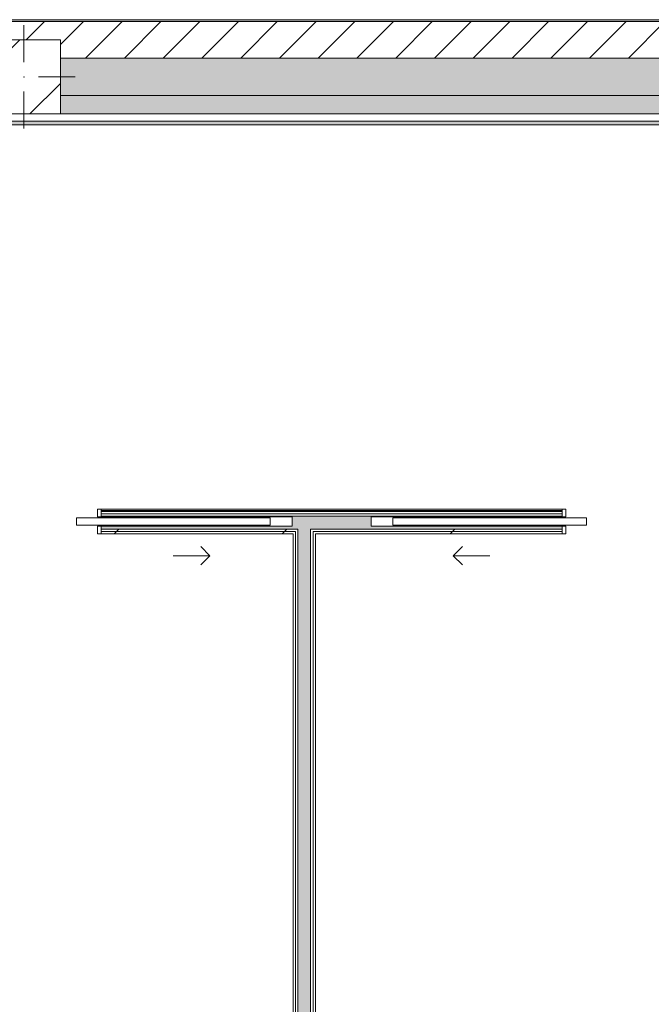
# Model space of a CAD drawing. Header units: millimetres. Extents: x -30280 to 107222, y -17460 to 4378.
# Tile 51 of 125: x -7223 to -3767, y -1006 to 4378. Entities that reach past the tile are written whole.
import ezdxf

# ---------------------------------------------------------------- set-up
doc = ezdxf.new("R2010")
doc.units = ezdxf.units.MM
doc.header["$MEASUREMENT"] = 0
doc.linetypes.add('Wipeout_Contour', pattern=[1000, 0, -1000])
for name, color, linetype in [('10_ESTR_Pilars', 7, 'Continuous'), ('12_FAÇ_Façana', 7, 'Continuous'), ('Nuevo_08_E_Envans secs', 7, 'Continuous'), ('Nuevo_Puertas Archicad', 7, 'Continuous')]:
    doc.layers.add(name, color=color, linetype=linetype)
for name, color, linetype, lineweight in [('10_ESTR_Pilars_Pluma_Nº__20', 1, 'Continuous', 5), ('10_ESTR_Pilars_Pluma_Nº__28', 7, 'Continuous', 20), ('10_ESTR_Pilars_Pluma_Nº__42', 8, 'Continuous', 25), ('12_FAÇ_Façana_Pluma_Nº__2', 8, 'Continuous', 5), ('12_FAÇ_Façana_Pluma_Nº__7', 7, 'Continuous', 5), ('Nuevo_08_E_Envans secs_Pluma_Nº__1', 7, 'Continuous', 5), ('Nuevo_08_E_Envans secs_Pluma_Nº__7', 7, 'Continuous', 5), ('Nuevo_12_FAÇ_Façana_Pluma_Nº__1', 7, 'Continuous', 5), ('Nuevo_Puertas Archicad_Pluma_Nº__1', 7, 'Continuous', 5)]:
    doc.layers.add(name, color=color, linetype=linetype, lineweight=lineweight)
for name, color, linetype, lineweight, true_color in [('12_FAÇ_Façana_Pluma_Nº__102', 7, 'Continuous', 5, 0xcccccc), ('12_FAÇ_Façana_Pluma_Nº__174', 7, 'Continuous', 13, 0xe4ad2c), ('12_FAÇ_Façana_Pluma_Nº__176', 7, 'Continuous', 15, 0x93a0c6), ('Nuevo_08_E_Envans secs_Pluma_Nº__102', 7, 'Continuous', 5, 0xcccccc), ('Nuevo_08_E_Envans secs_Pluma_Nº__171', 171, 'Continuous', 13, 0xaaaaff), ('Nuevo_08_E_Envans secs_Pluma_Nº__176', 7, 'Continuous', 15, 0x93a0c6), ('Nuevo_08_E_Envans secs_Pluma_Nº__177', 7, 'Continuous', 15, 0xf7e046), ('Nuevo_Puertas Archicad_Pluma_Nº__3', 7, 'Continuous', 5, 0xa4a4a4)]:
    doc.layers.add(name, color=color, linetype=linetype, lineweight=lineweight, true_color=true_color)
pattern_1 = [(45, (0, 0), (-919.24, 919.24), [975, -325]), (45, (4e-13, 919.2), (-919.24, 919.24), [975, -325])]
pattern_2 = [(0, (0, 0), (0, 3897), [243.8, -2006.2]), (0, (1125, 1948.6), (0, 3897), [243.8, -2006.2]), (60, (0, 0), (-3375, 1948.6), [243.8, -2006.2]), (60, (2250, 0), (-3375, 1948.6), [243.8, -2006.2]), (120, (243.7, 0), (3375, 1948.6), [243.8, -2006.2]), (120, (2493.8, 0), (3375, 1948.6), [243.8, -2006.2]), (0, (0, 375), (0, 750), [0, -750, 0, -1125]), (45, (375, 375), (-530.33, 530.33), [0, -562.5, 0, -937.5])]

# ---------------------------------------------------------------- blocks, each defined once
blk = doc.blocks.new('Muro_3_3', base_point=(11882.6, 4378.5))
at = {"layer": '12_FAÇ_Façana_Pluma_Nº__102', "linetype": 'Continuous', "lineweight": 0, "true_color": 0xe5e5e5}
blk.add_hatch(color=254, dxfattribs=at).paths.add_polyline_path([(-7000.5, 3963.5), (-7000.5, 3863.5), (-2000.5, 3863.5), (-2000.5, 3963.5)])
at = {"layer": '12_FAÇ_Façana_Pluma_Nº__174', "linetype": 'Continuous', "lineweight": 13, "true_color": 0xe4ad2c}
blk.add_hatch(color=42, dxfattribs=at).paths.add_polyline_path([(-7000.5, 3963.5), (-2000.5, 3963.5), (-2000.5, 4168.5), (-7000.5, 4168.5)])
at = {"layer": '12_FAÇ_Façana_Pluma_Nº__176', "linetype": 'Continuous', "lineweight": 0, "true_color": 0x495063}
blk.add_hatch(color=251, dxfattribs=at).paths.add_polyline_path([(-25879.1, 4368.5), (-1110.5, 4368.5), (-1110.5, 4378.5), (-25879.1, 4378.5)])
at = {"layer": '12_FAÇ_Façana_Pluma_Nº__2', "linetype": 'Continuous', "lineweight": 5}
h = blk.add_hatch(dxfattribs=at)
h.set_pattern_fill('Ceramic_0003', color=8, style=0, pattern_type=2)
h.set_pattern_definition([(45, (0, 0), (-106.066, 106.066), [])])
h.paths.add_polyline_path([(-1110.5, 4368.5), (-25879.1, 4368.5), (-25879.1, 4168.5), (-21909.8, 4168.5), (-21909.8, 4268), (-21509.8, 4268), (-21509.8, 4168.5), (-18909.8, 4168.5), (-18909.8, 4268), (-18509.8, 4268), (-18509.8, 4168.5), (-7400.5, 4168.5), (-7400.5, 4268), (-7000.5, 4268), (-7000.5, 4168.5), (-2000.5, 4168.5), (-2000.5, 4268), (-1600.5, 4268), (-1600.5, 4168.5), (-1110.5, 4168.5)])
at = {"layer": '12_FAÇ_Façana_Pluma_Nº__7', "color": 7, "linetype": 'Continuous', "lineweight": 5}
for p, q in [((-1110.5, 4368.5), (-25879.1, 4368.5)), ((-2000.5, 4168.5), (-7000.5, 4168.5)), ((-7000.5, 3963.5), (-2000.5, 3963.5))]:
    blk.add_line(p, q, dxfattribs=at)
at = {"layer": '12_FAÇ_Façana_Pluma_Nº__7', "color": 7, "linetype": 'Continuous', "lineweight": 5, "flags": 128}
for points in [[(-1110.5, 4378.5), (-25879.1, 4378.5)], [(-7000.5, 3863.5), (-2000.5, 3863.5)]]:
    blk.add_lwpolyline(points, dxfattribs=at)
blk = doc.blocks.new('*X501')
at = {"layer": 'Nuevo_08_E_Envans secs_Pluma_Nº__102', "linetype": 'Continuous', "lineweight": 5, "true_color": 0xcccccc}
blk.add_hatch(color=254, dxfattribs=at).paths.add_polyline_path([(-5631, -1194), (-5701, -1194), (-5701, -1204), (-5631, -1204)])
blk = doc.blocks.new('*X502')
at = {"layer": 'Nuevo_08_E_Envans secs_Pluma_Nº__102', "linetype": 'Continuous', "lineweight": 5, "true_color": 0xcccccc}
blk.add_hatch(color=254, dxfattribs=at).paths.add_polyline_path([(-5631, -1204), (-5701, -1204), (-5701, -1419), (-5631, -1419)])
blk = doc.blocks.new('*X503')
at = {"layer": 'Nuevo_08_E_Envans secs_Pluma_Nº__102', "linetype": 'Continuous', "lineweight": 5, "true_color": 0xcccccc}
blk.add_hatch(color=254, dxfattribs=at).paths.add_polyline_path([(-5631, 1579.9), (-5701, 1579.9), (-5701, 1566.9), (-5631, 1566.9)])
blk = doc.blocks.new('*X504')
at = {"layer": 'Nuevo_08_E_Envans secs_Pluma_Nº__102', "linetype": 'Continuous', "lineweight": 5, "true_color": 0xcccccc}
blk.add_hatch(color=254, dxfattribs=at).paths.add_polyline_path([(-5631, 1592.9), (-5701, 1592.9), (-5701, 1579.9), (-5631, 1579.9)])
blk = doc.blocks.new('*X505')
at = {"layer": 'Nuevo_08_E_Envans secs_Pluma_Nº__102', "linetype": 'Continuous', "lineweight": 5, "true_color": 0xcccccc}
blk.add_hatch(color=254, dxfattribs=at).paths.add_polyline_path([(-5701, -1155), (-5701, -1194), (-5631, -1194), (-5631, -1155)])
blk = doc.blocks.new('*X506')
at = {"layer": 'Nuevo_08_E_Envans secs_Pluma_Nº__102', "linetype": 'Continuous', "lineweight": 5, "true_color": 0xcccccc}
blk.add_hatch(color=254, dxfattribs=at).paths.add_polyline_path([(-5631, -1155), (-5631, 1566.9), (-5701, 1566.9), (-5701, -1155)])
blk = doc.blocks.new('Muro_137_3', base_point=(-5605, -1194))
at = {"layer": '12_FAÇ_Façana_Pluma_Nº__7', "color": 7, "linetype": 'Continuous', "lineweight": 5}
blk.add_line((-5701, -1419), (-5631, -1419), dxfattribs=at)
at = {"layer": 'Nuevo_08_E_Envans secs_Pluma_Nº__1', "color": 7, "linetype": 'Continuous', "lineweight": 5, "flags": 128}
for points in [[(-5618, -1194), (-5631, -1194)], [(-5605, -1194), (-5618, -1194)]]:
    blk.add_lwpolyline(points, dxfattribs=at)
at = {"layer": 'Nuevo_12_FAÇ_Façana_Pluma_Nº__1', "color": 7, "linetype": 'Continuous', "lineweight": 5}
for p, q in [((-5631, -1204), (-5631, -1194)), ((-5631, -1419), (-5631, -1204))]:
    blk.add_line(p, q, dxfattribs=at)
at = {"layer": 'Nuevo_08_E_Envans secs', "color": 7, "lineweight": 20}
for name in ['*X501', '*X502']:
    blk.add_blockref(name, (0, 0), dxfattribs=at)
at = {"color": 254, "linetype": 'Wipeout_Contour', "lineweight": 0, "ltscale": 23681.391671}
blk.add_wipeout([(-5701, 1579.9), (-5714, 1579.9), (-5714, 1566.9), (-5701, 1566.9)], dxfattribs=at).dxf.layer = 'Nuevo_08_E_Envans secs'
at = {"color": 254, "linetype": 'Wipeout_Contour', "lineweight": 0, "ltscale": 22900.747204}
blk.add_wipeout([(-5618, -1129), (-5618, -1142), (-5605, -1142), (-5605, -1129)], dxfattribs=at).dxf.layer = 'Nuevo_08_E_Envans secs'
at = {"layer": 'Nuevo_08_E_Envans secs_Pluma_Nº__177', "linetype": 'Continuous', "lineweight": 15, "true_color": 0xf7e046}
h = blk.add_hatch(dxfattribs=at)
h.set_pattern_fill('Panellat_HPL_0003', color=53, style=0, pattern_type=2)
h.set_pattern_definition(pattern_1)
h.paths.add_polyline_path([(-5701, 1579.9), (-5714, 1579.9), (-5714, 1566.9), (-5701, 1566.9)])
h = blk.add_hatch(dxfattribs=at)
h.set_pattern_fill('Panellat_HPL_0003', color=53, style=0, pattern_type=2)
h.set_pattern_definition(pattern_1)
h.paths.add_polyline_path([(-5618, -1129), (-5618, -1142), (-5605, -1142), (-5605, -1129)])
at = {"layer": 'Nuevo_08_E_Envans secs', "color": 7, "lineweight": 20}
blk.add_blockref('*X503', (0, 0), dxfattribs=at)
at = {"color": 254, "linetype": 'Wipeout_Contour', "lineweight": 0, "ltscale": 23361.496907}
blk.add_wipeout([(-5618, 1579.9), (-5631, 1579.9), (-5631, 1566.9), (-5618, 1566.9)], dxfattribs=at).dxf.layer = 'Nuevo_08_E_Envans secs'
at = {"layer": 'Nuevo_08_E_Envans secs_Pluma_Nº__177', "linetype": 'Continuous', "lineweight": 15, "true_color": 0xf7e046}
h = blk.add_hatch(dxfattribs=at)
h.set_pattern_fill('Panellat_HPL_0003', color=53, style=0, pattern_type=2)
h.set_pattern_definition(pattern_1)
h.paths.add_polyline_path([(-5618, 1579.9), (-5631, 1579.9), (-5631, 1566.9), (-5618, 1566.9)])
at = {"layer": 'Nuevo_08_E_Envans secs', "color": 7, "lineweight": 20}
blk.add_blockref('*X504', (0, 0), dxfattribs=at)
at = {"color": 254, "linetype": 'Wipeout_Contour', "lineweight": 0, "ltscale": 23100.014594}
blk.add_wipeout([(-5605, -1129), (-5605, 1566.9), (-5618, 1566.9), (-5618, -1129)], dxfattribs=at).dxf.layer = 'Nuevo_08_E_Envans secs'
at = {"layer": 'Nuevo_08_E_Envans secs_Pluma_Nº__177', "linetype": 'Continuous', "lineweight": 15, "true_color": 0xf7e046}
h = blk.add_hatch(dxfattribs=at)
h.set_pattern_fill('Panellat_HPL_0003', color=53, style=0, pattern_type=2)
h.set_pattern_definition(pattern_1)
h.paths.add_polyline_path([(-5605, -1129), (-5605, 1566.9), (-5618, 1566.9), (-5618, -1129)])
at = {"color": 254, "linetype": 'Wipeout_Contour', "lineweight": 0, "ltscale": 22962.063345}
blk.add_wipeout([(-5631, -1142), (-5631, -1155), (-5618, -1155), (-5618, -1142)], dxfattribs=at).dxf.layer = 'Nuevo_08_E_Envans secs'
at = {"layer": 'Nuevo_08_E_Envans secs_Pluma_Nº__177', "linetype": 'Continuous', "lineweight": 15, "true_color": 0xf7e046}
h = blk.add_hatch(dxfattribs=at)
h.set_pattern_fill('Panellat_HPL_0003', color=53, style=0, pattern_type=2)
h.set_pattern_definition(pattern_1)
h.paths.add_polyline_path([(-5631, -1142), (-5631, -1155), (-5618, -1155), (-5618, -1142)])
at = {"color": 254, "linetype": 'Wipeout_Contour', "lineweight": 0, "ltscale": 23155.693791}
blk.add_wipeout([(-5618, -1142), (-5618, 1566.9), (-5631, 1566.9), (-5631, -1142)], dxfattribs=at).dxf.layer = 'Nuevo_08_E_Envans secs'
at = {"layer": 'Nuevo_08_E_Envans secs_Pluma_Nº__177', "linetype": 'Continuous', "lineweight": 15, "true_color": 0xf7e046}
h = blk.add_hatch(dxfattribs=at)
h.set_pattern_fill('Panellat_HPL_0003', color=53, style=0, pattern_type=2)
h.set_pattern_definition(pattern_1)
h.paths.add_polyline_path([(-5618, -1142), (-5618, 1566.9), (-5631, 1566.9), (-5631, -1142)])
at = {"layer": 'Nuevo_08_E_Envans secs_Pluma_Nº__1', "color": 7, "linetype": 'Continuous', "lineweight": 5}
for p, q in [((-5631, 1579.9), (-5631, 1592.9)), ((-5631, 1566.9), (-5631, 1579.9)), ((-5631, -1155), (-5631, 1566.9)), ((-5618, 1566.9), (-5618, 1579.9)), ((-5618, -1142), (-5618, 1566.9)), ((-5618, -1155), (-5631, -1155)), ((-5605, -1142), (-5618, -1142))]:
    blk.add_line(p, q, dxfattribs=at)
at = {"layer": 'Nuevo_08_E_Envans secs_Pluma_Nº__1', "color": 7, "linetype": 'Continuous', "lineweight": 5, "flags": 128}
blk.add_lwpolyline([(-5605, -1129), (-5605, 1566.9)], dxfattribs=at)
at = {"layer": 'Nuevo_08_E_Envans secs', "color": 7, "lineweight": 20}
for name in ['*X506', '*X505']:
    blk.add_blockref(name, (0, 0), dxfattribs=at)
at = {"color": 254, "linetype": 'Wipeout_Contour', "lineweight": 0, "ltscale": 23499.264125}
blk.add_wipeout([(-5701, -1194), (-5701, 1566.9), (-5714, 1566.9), (-5714, -1194)], dxfattribs=at).dxf.layer = 'Nuevo_08_E_Envans secs'
at = {"layer": 'Nuevo_08_E_Envans secs_Pluma_Nº__177', "linetype": 'Continuous', "lineweight": 15, "true_color": 0xf7e046}
h = blk.add_hatch(dxfattribs=at)
h.set_pattern_fill('Panellat_HPL_0003', color=53, style=0, pattern_type=2)
h.set_pattern_definition(pattern_1)
h.paths.add_polyline_path([(-5701, -1194), (-5701, 1566.9), (-5714, 1566.9), (-5714, -1194)])
at = {"color": 254, "linetype": 'Wipeout_Contour', "lineweight": 0, "ltscale": 23549.788735}
blk.add_wipeout([(-5714, -1194), (-5714, 1566.9), (-5727, 1566.9), (-5727, -1194)], dxfattribs=at).dxf.layer = 'Nuevo_08_E_Envans secs'
at = {"layer": 'Nuevo_08_E_Envans secs_Pluma_Nº__177', "linetype": 'Continuous', "lineweight": 15, "true_color": 0xf7e046}
h = blk.add_hatch(dxfattribs=at)
h.set_pattern_fill('Panellat_HPL_0003', color=53, style=0, pattern_type=2)
h.set_pattern_definition(pattern_1)
h.paths.add_polyline_path([(-5714, -1194), (-5714, 1566.9), (-5727, 1566.9), (-5727, -1194)])
at = {"layer": 'Nuevo_08_E_Envans secs_Pluma_Nº__1', "color": 7, "linetype": 'Continuous', "lineweight": 5}
for p, q in [((-5714, 1579.9), (-5714, 1566.9)), ((-5714, -1194), (-5714, 1566.9)), ((-5701, 1592.9), (-5701, 1579.9)), ((-5701, 1579.9), (-5701, 1566.9)), ((-5701, -1194), (-5701, 1566.9))]:
    blk.add_line(p, q, dxfattribs=at)
at = {"layer": 'Nuevo_08_E_Envans secs_Pluma_Nº__1', "color": 7, "linetype": 'Continuous', "lineweight": 5, "flags": 128}
for points in [[(-5727, 1566.9), (-5727, -1194)], [(-5701, -1194), (-5727, -1194)]]:
    blk.add_lwpolyline(points, dxfattribs=at)
at = {"layer": 'Nuevo_12_FAÇ_Façana_Pluma_Nº__1', "color": 7, "linetype": 'Continuous', "lineweight": 5}
for p, q in [((-5701, -1194), (-5701, -1204)), ((-5701, -1204), (-5701, -1419))]:
    blk.add_line(p, q, dxfattribs=at)
blk = doc.blocks.new('*X510')
at = {"layer": 'Nuevo_08_E_Envans secs_Pluma_Nº__102', "linetype": 'Continuous', "lineweight": 5, "true_color": 0xcccccc}
blk.add_hatch(color=254, dxfattribs=at).paths.add_polyline_path([(-6778.1, 1592.9), (-5701, 1592.9), (-5701, 1662.9), (-6778.1, 1662.9), (-6778.1, 1658.9), (-5733.1, 1658.9), (-5733.1, 1608.9), (-6778.1, 1608.9)])
blk = doc.blocks.new('*X511')
at = {"layer": 'Nuevo_08_E_Envans secs_Pluma_Nº__102', "linetype": 'Continuous', "lineweight": 5, "true_color": 0xcccccc}
blk.add_hatch(color=254, dxfattribs=at).paths.add_polyline_path([(-5631, 1662.9), (-5701, 1662.9), (-5701, 1592.9), (-5631, 1592.9)])
blk = doc.blocks.new('*X512')
at = {"layer": 'Nuevo_08_E_Envans secs_Pluma_Nº__102', "linetype": 'Continuous', "lineweight": 5, "true_color": 0xcccccc}
blk.add_hatch(color=254, dxfattribs=at).paths.add_polyline_path([(-5631, 1592.9), (-4255.5, 1592.9), (-4255.5, 1608.9), (-5300.5, 1608.9), (-5300.5, 1658.9), (-4255.5, 1658.9), (-4255.5, 1662.9), (-5631, 1662.9)])
blk = doc.blocks.new('Puerta Corredera Empotrada 27_5')
at = {"layer": 'Nuevo_Puertas Archicad', "linetype": 'Continuous', "lineweight": 0, "true_color": 0xffffff}
h = blk.add_hatch(dxfattribs=at)
h.set_pattern_fill('Hormigón_en_Masa_0003', style=0, pattern_type=2)
h.set_pattern_definition(pattern_2)
h.paths.add_polyline_path([(415.5, -47), (415.5, -87), (1475.5, -87), (1475.5, -47)])
at = {"layer": 'Nuevo_Puertas Archicad_Pluma_Nº__1', "color": 7, "linetype": 'Continuous', "lineweight": 5}
for p, q in [((-530, 0), (-550, 0)), ((-550, 0), (-550, -134)), ((-550, 0), (-550, -13)), ((-550, 0), (-550, -13)), ((-530, -134), (-530, 0)), ((550, 0), (530, 0)), ((530, 0), (530, -42)), ((550, -42), (550, 0)), ((550, 0), (550, -13)), ((550, 0), (550, -13)), ((-550, -13), (-550, -26)), ((-550, -13), (-550, -26)), ((-550, -26), (-550, -96)), ((-550, -26), (-550, -96)), ((415.5, -47), (1475.5, -47)), ((415.5, -87), (415.5, -47)), ((530, -42), (550, -42)), ((550, -13), (550, -26)), ((550, -13), (550, -26)), ((550, -26), (550, -42)), ((550, -26), (550, -42)), ((1475.5, -47), (1475.5, -87)), ((-550, -96), (-550, -109)), ((-550, -96), (-550, -109)), ((1475.5, -87), (415.5, -87)), ((550, -92), (530, -92)), ((530, -92), (530, -134)), ((550, -134), (550, -92)), ((550, -92), (550, -96)), ((550, -92), (550, -96)), ((550, -96), (550, -109)), ((550, -96), (550, -109)), ((-550, -109), (-550, -122)), ((-550, -109), (-550, -122)), ((-550, -122), (-550, -128)), ((-550, -122), (-550, -128)), ((-550, -128), (-550, -134)), ((-550, -128), (-550, -134)), ((-550, -134), (-530, -134)), ((530, -134), (550, -134)), ((550, -109), (550, -122)), ((550, -109), (550, -122)), ((550, -122), (550, -128)), ((550, -122), (550, -128)), ((550, -128), (550, -134)), ((550, -128), (550, -134))]:
    blk.add_line(p, q, dxfattribs=at)
at = {"layer": 'Nuevo_Puertas Archicad_Pluma_Nº__3', "color": 253, "linetype": 'Continuous', "lineweight": 5, "true_color": 0xa4a4a4}
for p, q in [((1145.5, 120), (1095.5, 170)), ((945.5, 120), (1145.5, 120)), ((1145.5, 120), (1095.5, 70))]:
    blk.add_line(p, q, dxfattribs=at)
blk = doc.blocks.new('Puerta Corredera Empotrada 27_6')
at = {"layer": 'Nuevo_Puertas Archicad', "linetype": 'Continuous', "lineweight": 0, "true_color": 0xffffff}
h = blk.add_hatch(dxfattribs=at)
h.set_pattern_fill('Hormigón_en_Masa_0003', style=0, pattern_type=2)
h.set_pattern_definition(pattern_2)
h.paths.add_polyline_path([(415.5, -47), (415.5, -87), (1475.5, -87), (1475.5, -47)])
at = {"layer": 'Nuevo_Puertas Archicad_Pluma_Nº__1', "color": 7, "linetype": 'Continuous', "lineweight": 5}
for p, q in [((-530, 0), (-550, 0)), ((-550, 0), (-550, -134)), ((-550, 0), (-550, -13)), ((-550, 0), (-550, -13)), ((-530, -134), (-530, 0)), ((550, 0), (530, 0)), ((530, 0), (530, -42)), ((550, -42), (550, 0)), ((550, 0), (550, -13)), ((550, 0), (550, -13)), ((-550, -13), (-550, -26)), ((-550, -13), (-550, -26)), ((-550, -26), (-550, -96)), ((-550, -26), (-550, -96)), ((415.5, -47), (1475.5, -47)), ((415.5, -87), (415.5, -47)), ((530, -42), (550, -42)), ((550, -13), (550, -26)), ((550, -13), (550, -26)), ((550, -26), (550, -42)), ((550, -26), (550, -42)), ((1475.5, -47), (1475.5, -87)), ((-550, -96), (-550, -109)), ((-550, -96), (-550, -109)), ((1475.5, -87), (415.5, -87)), ((550, -92), (530, -92)), ((530, -92), (530, -134)), ((550, -134), (550, -92)), ((550, -92), (550, -96)), ((550, -92), (550, -96)), ((550, -96), (550, -109)), ((550, -96), (550, -109)), ((-550, -109), (-550, -122)), ((-550, -109), (-550, -122)), ((-550, -122), (-550, -128)), ((-550, -122), (-550, -128)), ((-550, -128), (-550, -134)), ((-550, -128), (-550, -134)), ((-550, -134), (-530, -134)), ((530, -134), (550, -134)), ((550, -109), (550, -122)), ((550, -109), (550, -122)), ((550, -122), (550, -128)), ((550, -122), (550, -128)), ((550, -128), (550, -134)), ((550, -128), (550, -134))]:
    blk.add_line(p, q, dxfattribs=at)
at = {"layer": 'Nuevo_Puertas Archicad_Pluma_Nº__3', "color": 253, "linetype": 'Continuous', "lineweight": 5, "true_color": 0xa4a4a4}
for p, q in [((1145.5, 120), (1095.5, 170)), ((945.5, 120), (1145.5, 120)), ((1145.5, 120), (1095.5, 70))]:
    blk.add_line(p, q, dxfattribs=at)
blk = doc.blocks.new('Muro_138_3', base_point=(-10845.8, 1566.9))
at = {"color": 254, "linetype": 'Wipeout_Contour', "lineweight": 0, "ltscale": 25794.936387}
blk.add_wipeout([(-5727, 1579.9), (-6778.1, 1579.9), (-6778.1, 1566.9), (-5727, 1566.9)], dxfattribs=at).dxf.layer = 'Nuevo_08_E_Envans secs'
at = {"color": 254, "linetype": 'Wipeout_Contour', "lineweight": 0, "ltscale": 23311.42357}
blk.add_wipeout([(-5605, 1579.9), (-5618, 1579.9), (-5618, 1566.9), (-5605, 1566.9)], dxfattribs=at).dxf.layer = 'Nuevo_08_E_Envans secs'
at = {"layer": 'Nuevo_08_E_Envans secs_Pluma_Nº__177', "linetype": 'Continuous', "lineweight": 15, "true_color": 0xf7e046}
h = blk.add_hatch(dxfattribs=at)
h.set_pattern_fill('Panellat_HPL_0003', color=53, style=0, pattern_type=2)
h.set_pattern_definition(pattern_1)
h.paths.add_polyline_path([(-5727, 1579.9), (-6778.1, 1579.9), (-6778.1, 1566.9), (-5727, 1566.9)])
h = blk.add_hatch(dxfattribs=at)
h.set_pattern_fill('Panellat_HPL_0003', color=53, style=0, pattern_type=2)
h.set_pattern_definition(pattern_1)
h.paths.add_polyline_path([(-5605, 1579.9), (-5618, 1579.9), (-5618, 1566.9), (-5605, 1566.9)])
at = {"color": 254, "linetype": 'Wipeout_Contour', "lineweight": 0, "ltscale": 23731.525791}
blk.add_wipeout([(-5714, 1579.9), (-5727, 1579.9), (-5727, 1566.9), (-5714, 1566.9)], dxfattribs=at).dxf.layer = 'Nuevo_08_E_Envans secs'
at = {"color": 254, "linetype": 'Wipeout_Contour', "lineweight": 0, "ltscale": 20717.437349}
blk.add_wipeout([(-5605, 1579.9), (-5605, 1566.9), (-4255.5, 1566.9), (-4255.5, 1579.9)], dxfattribs=at).dxf.layer = 'Nuevo_08_E_Envans secs'
at = {"layer": 'Nuevo_08_E_Envans secs_Pluma_Nº__177', "linetype": 'Continuous', "lineweight": 15, "true_color": 0xf7e046}
h = blk.add_hatch(dxfattribs=at)
h.set_pattern_fill('Panellat_HPL_0003', color=53, style=0, pattern_type=2)
h.set_pattern_definition(pattern_1)
h.paths.add_polyline_path([(-5714, 1579.9), (-5727, 1579.9), (-5727, 1566.9), (-5714, 1566.9)])
h = blk.add_hatch(dxfattribs=at)
h.set_pattern_fill('Panellat_HPL_0003', color=53, style=0, pattern_type=2)
h.set_pattern_definition(pattern_1)
h.paths.add_polyline_path([(-5605, 1579.9), (-5605, 1566.9), (-4255.5, 1566.9), (-4255.5, 1579.9)])
at = {"color": 254, "linetype": 'Wipeout_Contour', "lineweight": 0, "ltscale": 25782.69887}
blk.add_wipeout([(-6778.1, 1579.9), (-5714, 1579.9), (-5714, 1592.9), (-6778.1, 1592.9)], dxfattribs=at).dxf.layer = 'Nuevo_08_E_Envans secs'
at = {"color": 254, "linetype": 'Wipeout_Contour', "lineweight": 0, "ltscale": 23375.558966}
blk.add_wipeout([(-5618, 1592.9), (-5631, 1592.9), (-5631, 1579.9), (-5618, 1579.9)], dxfattribs=at).dxf.layer = 'Nuevo_08_E_Envans secs'
at = {"layer": 'Nuevo_08_E_Envans secs_Pluma_Nº__177', "linetype": 'Continuous', "lineweight": 15, "true_color": 0xf7e046}
h = blk.add_hatch(dxfattribs=at)
h.set_pattern_fill('Panellat_HPL_0003', color=53, style=0, pattern_type=2)
h.set_pattern_definition(pattern_1)
h.paths.add_polyline_path([(-6778.1, 1579.9), (-5714, 1579.9), (-5714, 1592.9), (-6778.1, 1592.9)])
h = blk.add_hatch(dxfattribs=at)
h.set_pattern_fill('Panellat_HPL_0003', color=53, style=0, pattern_type=2)
h.set_pattern_definition(pattern_1)
h.paths.add_polyline_path([(-5618, 1592.9), (-5631, 1592.9), (-5631, 1579.9), (-5618, 1579.9)])
at = {"layer": 'Nuevo_08_E_Envans secs_Pluma_Nº__1', "color": 7, "linetype": 'Continuous', "lineweight": 5}
for p, q in [((-6778.1, 1592.9), (-6778.1, 1608.9)), ((-6778.1, 1579.9), (-6778.1, 1592.9)), ((-6778.1, 1566.9), (-6778.1, 1579.9))]:
    blk.add_line(p, q, dxfattribs=at)
at = {"color": 254, "linetype": 'Wipeout_Contour', "lineweight": 0, "ltscale": 23695.263888}
blk.add_wipeout([(-5701, 1592.9), (-5714, 1592.9), (-5714, 1579.9), (-5701, 1579.9)], dxfattribs=at).dxf.layer = 'Nuevo_08_E_Envans secs'
at = {"color": 254, "linetype": 'Wipeout_Contour', "lineweight": 0, "ltscale": 20758.560374}
blk.add_wipeout([(-5618, 1592.9), (-5618, 1579.9), (-4255.5, 1579.9), (-4255.5, 1592.9)], dxfattribs=at).dxf.layer = 'Nuevo_08_E_Envans secs'
at = {"layer": 'Nuevo_08_E_Envans secs_Pluma_Nº__177', "linetype": 'Continuous', "lineweight": 15, "true_color": 0xf7e046}
h = blk.add_hatch(dxfattribs=at)
h.set_pattern_fill('Panellat_HPL_0003', color=53, style=0, pattern_type=2)
h.set_pattern_definition(pattern_1)
h.paths.add_polyline_path([(-5701, 1592.9), (-5714, 1592.9), (-5714, 1579.9), (-5701, 1579.9)])
h = blk.add_hatch(dxfattribs=at)
h.set_pattern_fill('Panellat_HPL_0003', color=53, style=0, pattern_type=2)
h.set_pattern_definition(pattern_1)
h.paths.add_polyline_path([(-5618, 1592.9), (-5618, 1579.9), (-4255.5, 1579.9), (-4255.5, 1592.9)])
at = {"layer": 'Nuevo_08_E_Envans secs_Pluma_Nº__1', "color": 7, "linetype": 'Continuous', "lineweight": 5}
for p, q in [((-6778.1, 1608.9), (-5733.1, 1608.9)), ((-6778.1, 1592.9), (-5701, 1592.9)), ((-6778.1, 1579.9), (-5714, 1579.9)), ((-5714, 1579.9), (-5714, 1566.9)), ((-5701, 1592.9), (-5701, 1579.9)), ((-5631, 1579.9), (-5631, 1592.9)), ((-5631, 1592.9), (-4255.5, 1592.9)), ((-5618, 1566.9), (-5618, 1579.9)), ((-5618, 1579.9), (-4255.5, 1579.9)), ((-4255.5, 1608.9), (-5300.5, 1608.9)), ((-4255.5, 1592.9), (-4255.5, 1608.9)), ((-4255.5, 1579.9), (-4255.5, 1592.9)), ((-4255.5, 1566.9), (-4255.5, 1579.9))]:
    blk.add_line(p, q, dxfattribs=at)
at = {"layer": 'Nuevo_08_E_Envans secs_Pluma_Nº__1', "color": 7, "linetype": 'Continuous', "lineweight": 5, "flags": 128}
for points in [[(-6778.1, 1566.9), (-5727, 1566.9)], [(-5605, 1566.9), (-4255.5, 1566.9)]]:
    blk.add_lwpolyline(points, dxfattribs=at)
at = {"layer": 'Nuevo_08_E_Envans secs', "color": 7, "lineweight": 20}
for name in ['*X510', '*X511', '*X512']:
    blk.add_blockref(name, (0, 0), dxfattribs=at)
at = {"color": 254, "linetype": 'Wipeout_Contour', "lineweight": 0, "ltscale": 23103.914007}
blk.add_wipeout([(-6778.1, 1662.9), (-4255.5, 1662.9), (-4255.5, 1675.9), (-6778.1, 1675.9)], dxfattribs=at).dxf.layer = 'Nuevo_08_E_Envans secs'
at = {"layer": 'Nuevo_08_E_Envans secs_Pluma_Nº__177', "linetype": 'Continuous', "lineweight": 15, "true_color": 0xf7e046}
h = blk.add_hatch(dxfattribs=at)
h.set_pattern_fill('Panellat_HPL_0003', color=53, style=0, pattern_type=2)
h.set_pattern_definition(pattern_1)
h.paths.add_polyline_path([(-6778.1, 1662.9), (-4255.5, 1662.9), (-4255.5, 1675.9), (-6778.1, 1675.9)])
at = {"color": 254, "linetype": 'Wipeout_Contour', "lineweight": 0, "ltscale": 23119.681956}
blk.add_wipeout([(-6778.1, 1675.9), (-4255.5, 1675.9), (-4255.5, 1688.9), (-6778.1, 1688.9)], dxfattribs=at).dxf.layer = 'Nuevo_08_E_Envans secs'
at = {"layer": 'Nuevo_08_E_Envans secs_Pluma_Nº__177', "linetype": 'Continuous', "lineweight": 15, "true_color": 0xf7e046}
h = blk.add_hatch(dxfattribs=at)
h.set_pattern_fill('Panellat_HPL_0003', color=53, style=0, pattern_type=2)
h.set_pattern_definition(pattern_1)
h.paths.add_polyline_path([(-6778.1, 1675.9), (-4255.5, 1675.9), (-4255.5, 1688.9), (-6778.1, 1688.9)])
at = {"layer": 'Nuevo_08_E_Envans secs_Pluma_Nº__1', "color": 7, "linetype": 'Continuous', "lineweight": 5}
for p, q in [((-6778.1, 1662.9), (-4255.5, 1662.9)), ((-6778.1, 1658.9), (-6778.1, 1662.9)), ((-5733.1, 1658.9), (-6778.1, 1658.9)), ((-5733.1, 1608.9), (-5733.1, 1658.9)), ((-5300.5, 1658.9), (-4255.5, 1658.9)), ((-5300.5, 1608.9), (-5300.5, 1658.9)), ((-4255.5, 1658.9), (-4255.5, 1662.9))]:
    blk.add_line(p, q, dxfattribs=at)
at = {"color": 254, "linetype": 'Wipeout_Contour', "lineweight": 0, "ltscale": 23138.614256}
blk.add_wipeout([(-6778.1, 1700.9), (-6778.1, 1694.9), (-4255.5, 1694.9), (-4255.5, 1700.9)], dxfattribs=at).dxf.layer = 'Nuevo_08_E_Envans secs'
at = {"layer": 'Nuevo_08_E_Envans secs_Pluma_Nº__171', "linetype": 'Continuous', "lineweight": 13, "true_color": 0xaaaaff}
h = blk.add_hatch(dxfattribs=at)
h.set_pattern_fill('Panellat_HPL_0003', color=161, style=0, pattern_type=2)
h.set_pattern_definition(pattern_1)
h.paths.add_polyline_path([(-6778.1, 1700.9), (-6778.1, 1694.9), (-4255.5, 1694.9), (-4255.5, 1700.9)])
at = {"layer": 'Nuevo_08_E_Envans secs_Pluma_Nº__1', "color": 7, "linetype": 'Continuous', "lineweight": 5}
for p, q in [((-6778.1, 1694.9), (-6778.1, 1700.9)), ((-6778.1, 1694.9), (-4255.5, 1694.9)), ((-6778.1, 1688.9), (-6778.1, 1694.9)), ((-6778.1, 1688.9), (-4255.5, 1688.9)), ((-6778.1, 1675.9), (-6778.1, 1688.9)), ((-6778.1, 1675.9), (-4255.5, 1675.9)), ((-6778.1, 1662.9), (-6778.1, 1675.9)), ((-4255.5, 1694.9), (-4255.5, 1700.9)), ((-4255.5, 1688.9), (-4255.5, 1694.9)), ((-4255.5, 1675.9), (-4255.5, 1688.9)), ((-4255.5, 1662.9), (-4255.5, 1675.9))]:
    blk.add_line(p, q, dxfattribs=at)
at = {"layer": 'Nuevo_08_E_Envans secs_Pluma_Nº__1', "color": 7, "linetype": 'Continuous', "lineweight": 5, "flags": 128}
blk.add_lwpolyline([(-4255.5, 1700.9), (-6778.1, 1700.9)], dxfattribs=at)
at = {"layer": 'Nuevo_Puertas Archicad', "color": 253, "linetype": 'Continuous', "lineweight": 5, "true_color": 0xa4a4a6, "xscale": -1, "zscale": 1000, "rotation": 180}
blk.add_blockref('Puerta Corredera Empotrada 27_6', (-7328.1, 1566.9), dxfattribs=at)
at = {"layer": 'Nuevo_Puertas Archicad', "color": 253, "linetype": 'Continuous', "lineweight": 5, "true_color": 0xa4a4a6, "zscale": 1000, "rotation": 180}
blk.add_blockref('Puerta Corredera Empotrada 27_5', (-3705.5, 1566.9), dxfattribs=at)
blk = doc.blocks.new('Muro_163_3', base_point=(-25879.1, 3803.5))
at = {"layer": 'Nuevo_08_E_Envans secs_Pluma_Nº__176', "linetype": 'Continuous', "lineweight": 0, "true_color": 0x495063}
blk.add_hatch(color=251, dxfattribs=at).paths.add_polyline_path([(-18761.1, 3803.5), (-1110.5, 3803.5), (-1110.5, 3823.5), (-18761.1, 3823.5)])
at = {"layer": 'Nuevo_08_E_Envans secs_Pluma_Nº__7', "color": 7, "linetype": 'Continuous', "lineweight": 5}
blk.add_line((-18761.1, 3823.5), (-1110.5, 3823.5), dxfattribs=at)
at = {"layer": 'Nuevo_08_E_Envans secs_Pluma_Nº__7', "color": 7, "linetype": 'Continuous', "lineweight": 5, "flags": 128}
for points in [[(-2000.5, 3863.5), (-7000.5, 3863.5)], [(-18761.1, 3803.5), (-1110.5, 3803.5)]]:
    blk.add_lwpolyline(points, dxfattribs=at)
blk = doc.blocks.new('Pilar_36_3', base_point=(-7200.5, 4065.7))
at = {"color": 254, "linetype": 'Wipeout_Contour', "lineweight": 0, "ltscale": 33086.01735}
blk.add_wipeout([(-7400.5, 3863.5), (-7000.5, 3863.5), (-7000.5, 4268), (-7400.5, 4268)], dxfattribs=at).dxf.layer = '10_ESTR_Pilars'
at = {"layer": '10_ESTR_Pilars_Pluma_Nº__42', "linetype": 'Continuous', "lineweight": 25}
h = blk.add_hatch(dxfattribs=at)
h.set_pattern_fill('00_GCT_trama_45º_e1_400__07', color=8, style=0, pattern_type=2)
h.set_pattern_definition([(45, (0, 0), (-229.81, 229.81), [])])
h.paths.add_polyline_path([(-7400.5, 3863.5), (-7000.5, 3863.5), (-7000.5, 4268), (-7400.5, 4268)])
at = {"layer": '10_ESTR_Pilars_Pluma_Nº__20', "color": 1, "linetype": 'Continuous', "lineweight": 5}
for p, q in [((-7200.5, 4145.7), (-7200.5, 4348)), ((-7280.5, 4065.7), (-7480.5, 4065.7)), ((-7120.5, 4065.7), (-6920.5, 4065.7)), ((-7200.5, 3985.7), (-7200.5, 3783.5))]:
    blk.add_line(p, q, dxfattribs=at)
blk.add_point((-7200.5, 4065.7), dxfattribs=at)
at = {"layer": '10_ESTR_Pilars_Pluma_Nº__28', "color": 7, "linetype": 'Continuous', "lineweight": 20, "flags": 128}
blk.add_lwpolyline([(-7400.5, 3863.5), (-7000.5, 3863.5), (-7000.5, 4268), (-7400.5, 4268)], close=True, dxfattribs=at)

msp = doc.modelspace()

# ---------------------------------------------------------------- block references
at = {"layer": '12_FAÇ_Façana', "color": 7, "lineweight": 20}
msp.add_blockref('Muro_3_3', (11882.6, 4378.5), dxfattribs=at)
at = {"layer": 'Nuevo_08_E_Envans secs', "color": 7, "lineweight": 20}
for name, p in [('Muro_163_3', (-25879.1, 3803.5)), ('Muro_137_3', (-5605, -1194))]:
    msp.add_blockref(name, p, dxfattribs=at)

# ---------------------------------------------------------------- next in the draw order: block references
at = {"layer": '10_ESTR_Pilars', "color": 7, "lineweight": 20}
msp.add_blockref('Pilar_36_3', (-7200.5, 4065.7), dxfattribs=at)
at = {"layer": 'Nuevo_08_E_Envans secs', "color": 7, "lineweight": 20}
msp.add_blockref('Muro_138_3', (-10845.8, 1566.9), dxfattribs=at)

doc.saveas('drawing.dxf')
